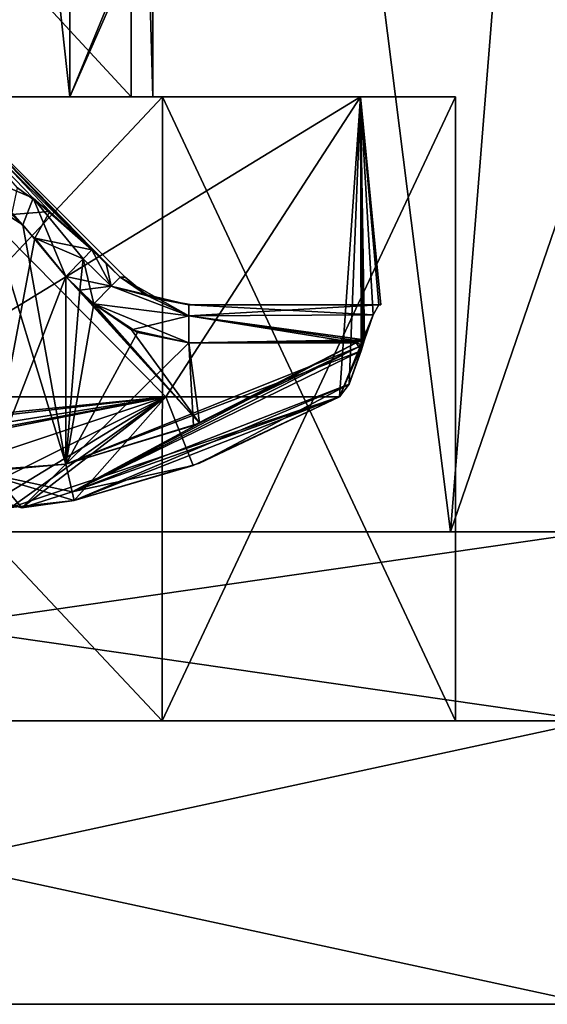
# Model space of a CAD drawing. Header units: millimetres. Extents: x -19 to 152, y -2 to 200.
# Tile 6 of 162: x -12.5 to -9.71, y -1.5 to 3.71. Entities that reach past the tile are written whole.
import ezdxf

# ---------------------------------------------------------------- set-up
doc = ezdxf.new("R2010")
doc.units = ezdxf.units.MM
doc.header["$LTSCALE"] = 65.185185
for name, color, linetype in [('178', 7, 'CONTINUOUS'), ('182', 7, 'CONTINUOUS'), ('183', 7, 'CONTINUOUS'), ('185', 7, 'CONTINUOUS'), ('186', 7, 'CONTINUOUS'), ('259', 7, 'CONTINUOUS'), ('260', 7, 'CONTINUOUS'), ('265', 7, 'CONTINUOUS'), ('267', 7, 'CONTINUOUS'), ('279', 7, 'CONTINUOUS'), ('280', 7, 'CONTINUOUS'), ('287', 7, 'CONTINUOUS'), ('288', 7, 'CONTINUOUS'), ('297', 7, 'CONTINUOUS'), ('305', 7, 'CONTINUOUS'), ('306', 7, 'CONTINUOUS'), ('307', 7, 'CONTINUOUS'), ('312', 7, 'CONTINUOUS'), ('316', 7, 'CONTINUOUS'), ('317', 7, 'CONTINUOUS'), ('318', 7, 'CONTINUOUS'), ('319', 7, 'CONTINUOUS'), ('336', 7, 'CONTINUOUS'), ('337', 7, 'CONTINUOUS'), ('338', 7, 'CONTINUOUS'), ('599', 7, 'CONTINUOUS'), ('608', 7, 'CONTINUOUS'), ('609', 7, 'CONTINUOUS'), ('669', 7, 'CONTINUOUS'), ('671', 7, 'CONTINUOUS'), ('675', 7, 'CONTINUOUS'), ('676', 7, 'CONTINUOUS'), ('760', 7, 'CONTINUOUS'), ('783', 7, 'CONTINUOUS'), ('786', 7, 'CONTINUOUS'), ('787', 7, 'CONTINUOUS')]:
    doc.layers.add(name, color=color, linetype=linetype)

msp = doc.modelspace()

# ---------------------------------------------------------------- linework, layer by layer
at = {"layer": '178', "color": 7, "linetype": 'Continuous'}
for points in [[(-13.3, 1.5561, -2.2917), (-13.3, 1.7141, -2.5751), (-11.7325, 1.7141, -2.043), (-13.3, 1.5561, -2.2917)], [(-13.3, 1.7141, 2.5751), (-12.7276, 1.517, 2.139), (-11.7325, 1.7141, 2.043), (-13.3, 1.7141, 2.5751)], [(-13.05, 1.5631, -2.2917), (-13.3, 1.5561, -2.2917), (-11.7325, 1.7141, -2.043), (-13.05, 1.5631, -2.2917)], [(-12.802, 1.5426, -2.2098), (-13.05, 1.5631, -2.2917), (-11.7325, 1.7141, -2.043), (-12.802, 1.5426, -2.2098)], [(-12.7485, 1.5257, -2.1626), (-12.802, 1.5426, -2.2098), (-11.7325, 1.7141, -2.043), (-12.7485, 1.5257, -2.1626)], [(-12.6333, 1.4131, -1.875), (-12.7485, 1.5257, -2.1626), (-11.7325, 1.7141, -2.043), (-12.6333, 1.4131, -1.875)], [(-12.7276, 1.517, 2.139), (-12.6333, 1.4131, 1.875), (-11.7325, 1.7141, 2.043), (-12.7276, 1.517, 2.139)], [(-12.6334, 1.2645, -1.4597), (-12.6333, 1.4131, -1.875), (-11.7325, 1.7141, -2.043), (-12.6334, 1.2645, -1.4597)], [(-12.6333, 1.1645, -1.0833), (-12.6334, 1.2645, -1.4597), (-11.7325, 1.7141, -2.043), (-12.6333, 1.1645, -1.0833)], [(-12.6333, 1.1645, 1.0833), (-12.4934, 1.1263, 0.772), (-11.7325, 1.7141, 2.043), (-12.6333, 1.1645, 1.0833)], [(-12.6333, 1.4131, 1.875), (-12.6333, 1.1645, 1.0833), (-11.7325, 1.7141, 2.043), (-12.6333, 1.4131, 1.875)], [(-12.5514, 1.1274, -0.8353), (-12.6333, 1.1645, -1.0833), (-11.7325, 1.7141, -2.043), (-12.5514, 1.1274, -0.8353)], [(-12.2167, 1.1645, -0.6667), (-12.5514, 1.1274, -0.8353), (-10.8127, 1.7141, -0.6667), (-12.2167, 1.1645, -0.6667)], [(-10.8127, 1.7141, -0.6667), (-12.5514, 1.1274, -0.8353), (-11.7325, 1.7141, -2.043), (-10.8127, 1.7141, -0.6667)], [(-12.4934, 1.1263, 0.772), (-12.2167, 1.1645, 0.6667), (-11.7325, 1.7141, 2.043), (-12.4934, 1.1263, 0.772)], [(-11.7325, 1.7141, 2.043), (-12.2167, 1.1645, 0.6667), (-11.5863, 1.3504, 0.6667), (-11.7325, 1.7141, 2.043)], [(-11.5532, 1.3627, -0.6667), (-12.2167, 1.1645, -0.6667), (-10.8127, 1.7141, -0.6667), (-11.5532, 1.3627, -0.6667)], [(-10.8127, 1.7141, 0.6667), (-11.7325, 1.7141, 2.043), (-11.5863, 1.3504, 0.6667), (-10.8127, 1.7141, 0.6667)]]:
    msp.add_3dface(points, dxfattribs=at)
at = {"layer": '182', "color": 7, "linetype": 'Continuous'}
for points in [[(-13.3, 3.3, -3), (-13.3, 3.3, -1.5), (-12.2398, 3.3, -1.061), (-13.3, 3.3, -3)], [(-10.7018, 3.3, -1.4996), (-13.3, 3.3, -3), (-10.7018, 3.3, 1.4996), (-10.7018, 3.3, -1.4996)], [(-10.7018, 3.3, 1.4996), (-13.3, 3.3, -3), (-12.2398, 3.3, -1.061), (-10.7018, 3.3, 1.4996)], [(-13.3, 3.3, 3), (-10.7018, 3.3, 1.4996), (-13.2996, 3.3, 1.4999), (-13.3, 3.3, 3)], [(-13.2996, 3.3, 1.4999), (-10.7018, 3.3, 1.4996), (-12.239, 3.3, 1.0602), (-13.2996, 3.3, 1.4999)], [(-11.8001, 3.3, -0.0007), (-10.7018, 3.3, 1.4996), (-12.2398, 3.3, -1.061), (-11.8001, 3.3, -0.0007)], [(-12.239, 3.3, 1.0602), (-10.7018, 3.3, 1.4996), (-11.8001, 3.3, -0.0007), (-12.239, 3.3, 1.0602)]]:
    msp.add_3dface(points, dxfattribs=at)
at = {"layer": '183', "color": 7, "linetype": 'Continuous'}
for points in [[(-13.3, 1.7141, -2.5751), (-13.3, 3.3, -3), (-10.7018, 3.3, -1.4996), (-13.3, 1.7141, -2.5751)], [(-11.7325, 1.7141, -2.043), (-13.3, 1.7141, -2.5751), (-10.7018, 3.3, -1.4996), (-11.7325, 1.7141, -2.043)], [(-13.3, 3.3, 3), (-13.3, 1.7141, 2.5751), (-11.7325, 1.7141, 2.043), (-13.3, 3.3, 3)], [(-13.3, 3.3, 3), (-11.7325, 1.7141, 2.043), (-10.7018, 3.3, 1.4996), (-13.3, 3.3, 3)], [(-11.7325, 1.7141, 2.043), (-10.8127, 1.7141, 0.6667), (-10.7018, 3.3, 1.4996), (-11.7325, 1.7141, 2.043)], [(-10.8127, 1.7141, -0.6667), (-11.7325, 1.7141, -2.043), (-10.7018, 3.3, -1.4996), (-10.8127, 1.7141, -0.6667)], [(-10.7018, 3.3, 1.4996), (-10.8127, 1.7141, 0.6667), (-10.7614, 1.7814, 0.529), (-10.7018, 3.3, 1.4996)], [(-10.8127, 1.7141, -0.6667), (-10.7018, 3.3, -1.4996), (-10.6353, 2.147, -0.3756), (-10.8127, 1.7141, -0.6667)], [(-10.6977, 1.9576, 0.4465), (-10.7018, 3.3, 1.4996), (-10.7614, 1.7814, 0.529), (-10.6977, 1.9576, 0.4465)], [(-10.7018, 3.3, -1.4996), (-10.7018, 3.3, 1.4996), (-10.6353, 2.147, -0.3756), (-10.7018, 3.3, -1.4996)], [(-10.6353, 2.147, -0.3756), (-10.7018, 3.3, 1.4996), (-10.6054, 2.2, -0.24), (-10.6353, 2.147, -0.3756)], [(-10.6054, 2.2, -0.24), (-10.7018, 3.3, 1.4996), (-10.5947, 2.2), (-10.6054, 2.2, -0.24)], [(-10.5947, 2.2), (-10.7018, 3.3, 1.4996), (-10.6054, 2.2, 0.24), (-10.5947, 2.2)], [(-10.6054, 2.2, 0.24), (-10.7018, 3.3, 1.4996), (-10.6353, 2.1471, 0.3755), (-10.6054, 2.2, 0.24)], [(-10.6353, 2.1471, 0.3755), (-10.7018, 3.3, 1.4996), (-10.6811, 2.0142, 0.4395), (-10.6353, 2.1471, 0.3755)], [(-10.6811, 2.0142, 0.4395), (-10.7018, 3.3, 1.4996), (-10.6891, 1.9865, 0.4422), (-10.6811, 2.0142, 0.4395)], [(-10.6891, 1.9865, 0.4422), (-10.7018, 3.3, 1.4996), (-10.6977, 1.9576, 0.4465), (-10.6891, 1.9865, 0.4422)], [(-10.6811, 2.0142, -0.4395), (-10.8127, 1.7141, -0.6667), (-10.6353, 2.147, -0.3756), (-10.6811, 2.0142, -0.4395)], [(-10.7614, 1.7814, -0.529), (-10.8127, 1.7141, -0.6667), (-10.6811, 2.0142, -0.4395), (-10.7614, 1.7814, -0.529)], [(-10.6977, 1.9576, -0.4465), (-10.7614, 1.7814, -0.529), (-10.6811, 2.0142, -0.4395), (-10.6977, 1.9576, -0.4465)], [(-10.6891, 1.9865, -0.4422), (-10.6977, 1.9576, -0.4465), (-10.6811, 2.0142, -0.4395), (-10.6891, 1.9865, -0.4422)]]:
    msp.add_3dface(points, dxfattribs=at)
at = {"layer": '185', "color": 7, "linetype": 'Continuous'}
for points in [[(-13.3, 3.3, -1.5), (-13.3, 4.3, -1.5), (-12.348, 4.3, -1.1592), (-13.3, 3.3, -1.5)], [(-12.2398, 3.3, -1.061), (-13.3, 3.3, -1.5), (-12.348, 4.3, -1.1592), (-12.2398, 3.3, -1.061)], [(-11.8288, 4.3, -0.2926), (-12.2398, 3.3, -1.061), (-12.348, 4.3, -1.1592), (-11.8288, 4.3, -0.2926)], [(-11.8, 4.3), (-12.2401, 4.0498, 1.0614), (-12.239, 3.3, 1.0602), (-11.8, 4.3)], [(-11.8001, 3.3, -0.0007), (-12.2398, 3.3, -1.061), (-11.8288, 4.3, -0.2926), (-11.8001, 3.3, -0.0007)], [(-11.8, 4.3), (-12.239, 3.3, 1.0602), (-11.8001, 3.3, -0.0007), (-11.8, 4.3)], [(-11.8, 4.3), (-11.8001, 3.3, -0.0007), (-11.8288, 4.3, -0.2926), (-11.8, 4.3)], [(-12.2401, 4.0498, 1.0614), (-13.3, 3.8, 1.5), (-13.2996, 3.3, 1.4999), (-12.2401, 4.0498, 1.0614)], [(-12.2401, 4.0498, 1.0614), (-13.2996, 3.3, 1.4999), (-12.239, 3.3, 1.0602), (-12.2401, 4.0498, 1.0614)]]:
    msp.add_3dface(points, dxfattribs=at)
at = {"layer": '186', "color": 7, "linetype": 'Continuous'}
for points in [[(-10.6054, 2.2, -0.24), (-10.6054, 2.2, 0.24), (-11.6098, 2.2, 0.24), (-10.6054, 2.2, -0.24)], [(-11.6098, 2.2, -0.24), (-10.6054, 2.2, -0.24), (-11.5929, 2.2, -0.0002), (-11.6098, 2.2, -0.24)], [(-11.5929, 2.2, -0.0002), (-10.6054, 2.2, -0.24), (-11.6098, 2.2, 0.24), (-11.5929, 2.2, -0.0002)], [(-10.6054, 2.2, -0.24), (-10.5947, 2.2), (-10.6054, 2.2, 0.24), (-10.6054, 2.2, -0.24)]]:
    msp.add_3dface(points, dxfattribs=at)
at = {"layer": '259', "color": 7, "linetype": 'Continuous'}
for points in [[(-12.1858, 2.2774, 0.44), (-12.26, 1.3579, 0.44), (-12.26, 2.3498, 0.44), (-12.1858, 2.2774, 0.44)], [(-12.1119, 2.205, 0.44), (-12.26, 1.3579, 0.44), (-12.1858, 2.2774, 0.44), (-12.1119, 2.205, 0.44)], [(-11.8812, 2.0534, 0.44), (-12.26, 1.3579, 0.44), (-12.1119, 2.205, 0.44), (-11.8812, 2.0534, 0.44)], [(-11.6098, 2, 0.44), (-12.26, 1.3579, 0.44), (-11.8812, 2.0534, 0.44), (-11.6098, 2, 0.44)], [(-11.5858, 1.5625, 0.44), (-12.26, 1.3579, 0.44), (-11.6098, 2, 0.44), (-11.5858, 1.5625, 0.44)], [(-10.725, 2, 0.44), (-11.5858, 1.5625, 0.44), (-11.6098, 2, 0.44), (-10.725, 2, 0.44)]]:
    msp.add_3dface(points, dxfattribs=at)
at = {"layer": '260', "color": 7, "linetype": 'Continuous'}
for points in [[(-12.26, 1.3579, -0.44), (-11.5536, 1.575, -0.44), (-12.26, 2.3498, -0.44), (-12.26, 1.3579, -0.44)], [(-12.26, 2.3498, -0.44), (-11.5536, 1.575, -0.44), (-12.1858, 2.2774, -0.44), (-12.26, 2.3498, -0.44)], [(-12.1858, 2.2774, -0.44), (-11.5536, 1.575, -0.44), (-12.1119, 2.205, -0.44), (-12.1858, 2.2774, -0.44)], [(-12.1119, 2.205, -0.44), (-11.5536, 1.575, -0.44), (-11.9137, 2.0676, -0.44), (-12.1119, 2.205, -0.44)], [(-11.9137, 2.0676, -0.44), (-11.5536, 1.575, -0.44), (-11.6098, 2, -0.44), (-11.9137, 2.0676, -0.44)], [(-11.5536, 1.575, -0.44), (-10.725, 2, -0.44), (-11.6098, 2, -0.44), (-11.5536, 1.575, -0.44)]]:
    msp.add_3dface(points, dxfattribs=at)
at = {"layer": '265', "color": 7, "linetype": 'Continuous'}
for points in [[(-12.7421, 1.3223, -0.6828), (-12.26, 1.3579, -0.44), (-12.6832, 2.7464, -0.6146), (-12.7421, 1.3223, -0.6828)], [(-12.6832, 2.7464, -0.6146), (-12.26, 1.3579, -0.44), (-12.4887, 2.6231, -0.4853), (-12.6832, 2.7464, -0.6146)], [(-12.26, 1.3579, -0.44), (-12.26, 2.3498, -0.44), (-12.4887, 2.6231, -0.4853), (-12.26, 1.3579, -0.44)]]:
    msp.add_3dface(points, dxfattribs=at)
at = {"layer": '267', "color": 7, "linetype": 'Continuous'}
for points in [[(-12.4247, 2.5533, 0.463), (-12.6585, 1.3212, 0.5914), (-12.5461, 2.6777, 0.5126), (-12.4247, 2.5533, 0.463)], [(-12.26, 2.3498, 0.44), (-12.6585, 1.3212, 0.5914), (-12.4247, 2.5533, 0.463), (-12.26, 2.3498, 0.44)], [(-12.26, 2.3498, 0.44), (-12.26, 1.3579, 0.44), (-12.6585, 1.3212, 0.5914), (-12.26, 2.3498, 0.44)]]:
    msp.add_3dface(points, dxfattribs=at)
at = {"layer": '279', "color": 7, "linetype": 'Continuous'}
for points in [[(-10.6353, 2.147, -0.3756), (-10.6054, 2.2, -0.24), (-11.6098, 2.1414, -0.3814), (-10.6353, 2.147, -0.3756)], [(-10.6054, 2.2, -0.24), (-11.6098, 2.2, -0.24), (-11.6098, 2.1414, -0.3814), (-10.6054, 2.2, -0.24)], [(-10.6811, 2.0142, -0.4395), (-10.6353, 2.147, -0.3756), (-11.6098, 2.1414, -0.3814), (-10.6811, 2.0142, -0.4395)], [(-11.6098, 2, -0.44), (-10.6811, 2.0142, -0.4395), (-11.6098, 2.1414, -0.3814), (-11.6098, 2, -0.44)], [(-10.6811, 2.0142, -0.4395), (-11.6098, 2, -0.44), (-10.7028, 2.0072, -0.4399), (-10.6811, 2.0142, -0.4395)], [(-11.6098, 2, -0.44), (-10.725, 2, -0.44), (-10.7028, 2.0072, -0.4399), (-11.6098, 2, -0.44)]]:
    msp.add_3dface(points, dxfattribs=at)
at = {"layer": '280', "color": 7, "linetype": 'Continuous'}
for points in [[(-10.6054, 2.2, 0.24), (-10.6353, 2.1471, 0.3755), (-11.6098, 2.2, 0.24), (-10.6054, 2.2, 0.24)], [(-11.6098, 2.2, 0.24), (-10.6353, 2.1471, 0.3755), (-11.6098, 2.1414, 0.3814), (-11.6098, 2.2, 0.24)], [(-10.6353, 2.1471, 0.3755), (-10.6811, 2.0142, 0.4395), (-11.6098, 2.1414, 0.3814), (-10.6353, 2.1471, 0.3755)], [(-10.6811, 2.0142, 0.4395), (-10.7028, 2.0072, 0.4399), (-11.6098, 2.1414, 0.3814), (-10.6811, 2.0142, 0.4395)], [(-10.725, 2, 0.44), (-11.6098, 2, 0.44), (-11.6098, 2.1414, 0.3814), (-10.725, 2, 0.44)], [(-10.7028, 2.0072, 0.4399), (-10.725, 2, 0.44), (-11.6098, 2.1414, 0.3814), (-10.7028, 2.0072, 0.4399)]]:
    msp.add_3dface(points, dxfattribs=at)
at = {"layer": '287', "color": 7, "linetype": 'Continuous'}
for points in [[(-11.5858, 1.5625, 0.44), (-10.725, 2, 0.44), (-10.7113, 1.9786, 0.4416), (-11.5858, 1.5625, 0.44)], [(-10.6977, 1.9576, 0.4465), (-12.26, 1.3579, 0.44), (-10.7113, 1.9786, 0.4416), (-10.6977, 1.9576, 0.4465)], [(-12.26, 1.3579, 0.44), (-11.5858, 1.5625, 0.44), (-10.7113, 1.9786, 0.4416), (-12.26, 1.3579, 0.44)], [(-12.26, 1.3579, 0.44), (-10.6977, 1.9576, 0.4465), (-12.2271, 1.211, 0.5083), (-12.26, 1.3579, 0.44)], [(-10.6977, 1.9576, 0.4465), (-10.7614, 1.7814, 0.529), (-12.2271, 1.211, 0.5083), (-10.6977, 1.9576, 0.4465)], [(-10.7614, 1.7814, 0.529), (-10.8127, 1.7141, 0.6667), (-12.2271, 1.211, 0.5083), (-10.7614, 1.7814, 0.529)], [(-10.8127, 1.7141, 0.6667), (-11.5863, 1.3504, 0.6667), (-12.2271, 1.211, 0.5083), (-10.8127, 1.7141, 0.6667)], [(-11.5863, 1.3504, 0.6667), (-12.2167, 1.1645, 0.6667), (-12.2271, 1.211, 0.5083), (-11.5863, 1.3504, 0.6667)]]:
    msp.add_3dface(points, dxfattribs=at)
at = {"layer": '288', "color": 7, "linetype": 'Continuous'}
for points in [[(-12.26, 1.3579, 0.44), (-12.4934, 1.1263, 0.772), (-12.6585, 1.3212, 0.5914), (-12.26, 1.3579, 0.44)], [(-12.4934, 1.1263, 0.772), (-12.26, 1.3579, 0.44), (-12.2271, 1.211, 0.5083), (-12.4934, 1.1263, 0.772)], [(-12.4934, 1.1263, 0.772), (-12.6333, 1.1645, 1.0833), (-12.6585, 1.3212, 0.5914), (-12.4934, 1.1263, 0.772)], [(-12.2167, 1.1645, 0.6667), (-12.4934, 1.1263, 0.772), (-12.2271, 1.211, 0.5083), (-12.2167, 1.1645, 0.6667)]]:
    msp.add_3dface(points, dxfattribs=at)
at = {"layer": '297', "color": 7, "linetype": 'Continuous'}
for points in [[(-10.6891, 1.9865, 0.4422), (-10.725, 2, 0.44), (-10.7028, 2.0072, 0.4399), (-10.6891, 1.9865, 0.4422)], [(-10.725, 2, 0.44), (-10.6891, 1.9865, 0.4422), (-10.7113, 1.9786, 0.4416), (-10.725, 2, 0.44)], [(-10.6891, 1.9865, 0.4422), (-10.6977, 1.9576, 0.4465), (-10.7113, 1.9786, 0.4416), (-10.6891, 1.9865, 0.4422)], [(-10.6811, 2.0142, 0.4395), (-10.6891, 1.9865, 0.4422), (-10.7028, 2.0072, 0.4399), (-10.6811, 2.0142, 0.4395)]]:
    msp.add_3dface(points, dxfattribs=at)
at = {"layer": '305', "color": 7, "linetype": 'Continuous'}
for points in [[(-12.26, 1.3579, -0.44), (-12.7421, 1.3223, -0.6828), (-12.2271, 1.211, -0.5083), (-12.26, 1.3579, -0.44)], [(-12.5514, 1.1274, -0.8353), (-12.2167, 1.1645, -0.6667), (-12.7421, 1.3223, -0.6828), (-12.5514, 1.1274, -0.8353)], [(-12.7421, 1.3223, -0.6828), (-12.2167, 1.1645, -0.6667), (-12.2271, 1.211, -0.5083), (-12.7421, 1.3223, -0.6828)]]:
    msp.add_3dface(points, dxfattribs=at)
at = {"layer": '306', "color": 7, "linetype": 'Continuous'}
for points in [[(-10.725, 2, -0.44), (-11.5536, 1.575, -0.44), (-12.2271, 1.211, -0.5083), (-10.725, 2, -0.44)], [(-10.725, 2, -0.44), (-12.2271, 1.211, -0.5083), (-10.7113, 1.9786, -0.4416), (-10.725, 2, -0.44)], [(-12.2271, 1.211, -0.5083), (-10.6977, 1.9576, -0.4465), (-10.7113, 1.9786, -0.4416), (-12.2271, 1.211, -0.5083)], [(-10.7614, 1.7814, -0.529), (-10.6977, 1.9576, -0.4465), (-12.2271, 1.211, -0.5083), (-10.7614, 1.7814, -0.529)], [(-12.2167, 1.1645, -0.6667), (-10.7614, 1.7814, -0.529), (-12.2271, 1.211, -0.5083), (-12.2167, 1.1645, -0.6667)], [(-12.2167, 1.1645, -0.6667), (-11.5532, 1.3627, -0.6667), (-10.7614, 1.7814, -0.529), (-12.2167, 1.1645, -0.6667)], [(-11.5532, 1.3627, -0.6667), (-10.8127, 1.7141, -0.6667), (-10.7614, 1.7814, -0.529), (-11.5532, 1.3627, -0.6667)], [(-11.5536, 1.575, -0.44), (-12.26, 1.3579, -0.44), (-12.2271, 1.211, -0.5083), (-11.5536, 1.575, -0.44)]]:
    msp.add_3dface(points, dxfattribs=at)
at = {"layer": '307', "color": 7, "linetype": 'Continuous'}
for points in [[(-10.725, 2, -0.44), (-10.6811, 2.0142, -0.4395), (-10.7028, 2.0072, -0.4399), (-10.725, 2, -0.44)], [(-10.6811, 2.0142, -0.4395), (-10.725, 2, -0.44), (-10.7113, 1.9786, -0.4416), (-10.6811, 2.0142, -0.4395)], [(-10.6891, 1.9865, -0.4422), (-10.6811, 2.0142, -0.4395), (-10.7113, 1.9786, -0.4416), (-10.6891, 1.9865, -0.4422)], [(-10.6977, 1.9576, -0.4465), (-10.6891, 1.9865, -0.4422), (-10.7113, 1.9786, -0.4416), (-10.6977, 1.9576, -0.4465)]]:
    msp.add_3dface(points, dxfattribs=at)
at = {"layer": '312', "color": 7, "linetype": 'Continuous'}
for points in [[(-13.1586, 3.5586), (-13.2, 3.5586, -0.1), (-12.1222, 2.4912, -0.2718), (-13.1586, 3.5586)], [(-12.1222, 2.4912, -0.2718), (-13.2, 3.5586, -0.1), (-12.434, 2.7645, -0.3539), (-12.1222, 2.4912, -0.2718)], [(-12.434, 2.7645, -0.3539), (-13.2, 3.5586, -0.1), (-12.7239, 2.8878, -0.5725), (-12.434, 2.7645, -0.3539)], [(-12.1222, 2.4912, 0.2718), (-13.1586, 3.5586), (-12.0476, 2.4189, 0.2698), (-12.1222, 2.4912, 0.2718)], [(-13.1586, 3.5586), (-12.1222, 2.4912, 0.2718), (-12.3453, 2.6947, 0.3149), (-13.1586, 3.5586)], [(-12.0476, 2.4189, 0.2698), (-13.1586, 3.5586), (-11.9732, 2.3464, 0.268), (-12.0476, 2.4189, 0.2698)], [(-11.9732, 2.3464, 0.268), (-13.1586, 3.5586), (-11.9464, 2.3464, 0), (-11.9732, 2.3464, 0.268)], [(-11.9464, 2.3464, 0), (-13.1586, 3.5586), (-11.9732, 2.3464, -0.268), (-11.9464, 2.3464, 0)], [(-11.9732, 2.3464, -0.268), (-13.1586, 3.5586), (-12.0476, 2.4189, -0.2698), (-11.9732, 2.3464, -0.268)], [(-12.0476, 2.4189, -0.2698), (-13.1586, 3.5586), (-12.1222, 2.4912, -0.2718), (-12.0476, 2.4189, -0.2698)], [(-12.5157, 2.8191, 0.4011), (-13.1586, 3.5586), (-12.3453, 2.6947, 0.3149), (-12.5157, 2.8191, 0.4011)]]:
    msp.add_3dface(points, dxfattribs=at)
at = {"layer": '316', "color": 7, "linetype": 'Continuous'}
for points in [[(-11.9732, 2.3464, 0.268), (-11.9464, 2.3464, 0), (-11.8292, 2.2483, -0.2546), (-11.9732, 2.3464, 0.268)], [(-11.8057, 2.2381, 0.2528), (-11.9732, 2.3464, 0.268), (-11.8292, 2.2483, -0.2546), (-11.8057, 2.2381, 0.2528)], [(-11.9464, 2.3464, 0), (-11.9732, 2.3464, -0.268), (-11.8292, 2.2483, -0.2546), (-11.9464, 2.3464, 0)], [(-11.6098, 2.2, -0.24), (-11.8057, 2.2381, 0.2528), (-11.8292, 2.2483, -0.2546), (-11.6098, 2.2, -0.24)], [(-11.6098, 2.2, -0.24), (-11.5929, 2.2, -0.0002), (-11.8057, 2.2381, 0.2528), (-11.6098, 2.2, -0.24)], [(-11.5929, 2.2, -0.0002), (-11.6098, 2.2, 0.24), (-11.8057, 2.2381, 0.2528), (-11.5929, 2.2, -0.0002)]]:
    msp.add_3dface(points, dxfattribs=at)
at = {"layer": '317', "color": 7, "linetype": 'Continuous'}
for points in [[(-11.9732, 2.3464, 0.268), (-11.6098, 2.1414, 0.3814), (-12.0201, 2.2987, 0.391), (-11.9732, 2.3464, 0.268)], [(-11.9732, 2.3464, 0.268), (-11.8057, 2.2381, 0.2528), (-11.6098, 2.1414, 0.3814), (-11.9732, 2.3464, 0.268)], [(-11.6098, 2.1414, 0.3814), (-12.1119, 2.205, 0.44), (-12.0201, 2.2987, 0.391), (-11.6098, 2.1414, 0.3814)], [(-11.6098, 2, 0.44), (-11.8812, 2.0534, 0.44), (-12.1119, 2.205, 0.44), (-11.6098, 2, 0.44)], [(-11.6098, 2, 0.44), (-12.1119, 2.205, 0.44), (-11.6098, 2.1414, 0.3814), (-11.6098, 2, 0.44)], [(-11.8057, 2.2381, 0.2528), (-11.6098, 2.2, 0.24), (-11.6098, 2.1414, 0.3814), (-11.8057, 2.2381, 0.2528)]]:
    msp.add_3dface(points, dxfattribs=at)
at = {"layer": '318', "color": 7, "linetype": 'Continuous'}
for points in [[(-12.1222, 2.4912, 0.2718), (-12.0201, 2.2987, 0.391), (-12.1695, 2.4427, 0.3922), (-12.1222, 2.4912, 0.2718)], [(-12.1222, 2.4912, 0.2718), (-12.0476, 2.4189, 0.2698), (-12.0201, 2.2987, 0.391), (-12.1222, 2.4912, 0.2718)], [(-12.1858, 2.2774, 0.44), (-12.26, 2.3498, 0.44), (-12.1695, 2.4427, 0.3922), (-12.1858, 2.2774, 0.44)], [(-12.1119, 2.205, 0.44), (-12.1858, 2.2774, 0.44), (-12.1695, 2.4427, 0.3922), (-12.1119, 2.205, 0.44)], [(-12.0201, 2.2987, 0.391), (-12.1119, 2.205, 0.44), (-12.1695, 2.4427, 0.3922), (-12.0201, 2.2987, 0.391)], [(-12.0476, 2.4189, 0.2698), (-11.9732, 2.3464, 0.268), (-12.0201, 2.2987, 0.391), (-12.0476, 2.4189, 0.2698)]]:
    msp.add_3dface(points, dxfattribs=at)
at = {"layer": '319', "color": 7, "linetype": 'Continuous'}
for points in [[(-12.5157, 2.8191, 0.4011), (-12.3453, 2.6947, 0.3149), (-12.5461, 2.6777, 0.5126), (-12.5157, 2.8191, 0.4011)], [(-12.3453, 2.6947, 0.3149), (-12.4247, 2.5533, 0.463), (-12.5461, 2.6777, 0.5126), (-12.3453, 2.6947, 0.3149)], [(-12.3453, 2.6947, 0.3149), (-12.1222, 2.4912, 0.2718), (-12.4247, 2.5533, 0.463), (-12.3453, 2.6947, 0.3149)], [(-12.26, 2.3498, 0.44), (-12.4247, 2.5533, 0.463), (-12.1695, 2.4427, 0.3922), (-12.26, 2.3498, 0.44)], [(-12.4247, 2.5533, 0.463), (-12.1222, 2.4912, 0.2718), (-12.1695, 2.4427, 0.3922), (-12.4247, 2.5533, 0.463)]]:
    msp.add_3dface(points, dxfattribs=at)
at = {"layer": '336', "color": 7, "linetype": 'Continuous'}
for points in [[(-12.434, 2.7645, -0.3539), (-12.7239, 2.8878, -0.5725), (-12.4887, 2.6231, -0.4853), (-12.434, 2.7645, -0.3539)], [(-12.7239, 2.8878, -0.5725), (-12.6832, 2.7464, -0.6146), (-12.4887, 2.6231, -0.4853), (-12.7239, 2.8878, -0.5725)], [(-12.26, 2.3498, -0.44), (-12.434, 2.7645, -0.3539), (-12.4887, 2.6231, -0.4853), (-12.26, 2.3498, -0.44)], [(-12.434, 2.7645, -0.3539), (-12.26, 2.3498, -0.44), (-12.1695, 2.4427, -0.3922), (-12.434, 2.7645, -0.3539)], [(-12.1222, 2.4912, -0.2718), (-12.434, 2.7645, -0.3539), (-12.1695, 2.4427, -0.3922), (-12.1222, 2.4912, -0.2718)]]:
    msp.add_3dface(points, dxfattribs=at)
at = {"layer": '337', "color": 7, "linetype": 'Continuous'}
for points in [[(-12.1222, 2.4912, -0.2718), (-12.1695, 2.4427, -0.3922), (-12.0201, 2.2987, -0.391), (-12.1222, 2.4912, -0.2718)], [(-11.9732, 2.3464, -0.268), (-12.0476, 2.4189, -0.2698), (-12.1222, 2.4912, -0.2718), (-11.9732, 2.3464, -0.268)], [(-11.9732, 2.3464, -0.268), (-12.1222, 2.4912, -0.2718), (-12.0201, 2.2987, -0.391), (-11.9732, 2.3464, -0.268)], [(-12.1695, 2.4427, -0.3922), (-12.26, 2.3498, -0.44), (-12.0201, 2.2987, -0.391), (-12.1695, 2.4427, -0.3922)], [(-12.26, 2.3498, -0.44), (-12.1858, 2.2774, -0.44), (-12.0201, 2.2987, -0.391), (-12.26, 2.3498, -0.44)], [(-12.1858, 2.2774, -0.44), (-12.1119, 2.205, -0.44), (-12.0201, 2.2987, -0.391), (-12.1858, 2.2774, -0.44)]]:
    msp.add_3dface(points, dxfattribs=at)
at = {"layer": '338', "color": 7, "linetype": 'Continuous'}
for points in [[(-11.8292, 2.2483, -0.2546), (-11.9732, 2.3464, -0.268), (-12.0201, 2.2987, -0.391), (-11.8292, 2.2483, -0.2546)], [(-12.1119, 2.205, -0.44), (-11.6098, 2.1414, -0.3814), (-12.0201, 2.2987, -0.391), (-12.1119, 2.205, -0.44)], [(-11.6098, 2.2, -0.24), (-11.8292, 2.2483, -0.2546), (-12.0201, 2.2987, -0.391), (-11.6098, 2.2, -0.24)], [(-11.6098, 2.1414, -0.3814), (-11.6098, 2.2, -0.24), (-12.0201, 2.2987, -0.391), (-11.6098, 2.1414, -0.3814)], [(-12.1119, 2.205, -0.44), (-11.9137, 2.0676, -0.44), (-11.6098, 2.1414, -0.3814), (-12.1119, 2.205, -0.44)], [(-11.9137, 2.0676, -0.44), (-11.6098, 2, -0.44), (-11.6098, 2.1414, -0.3814), (-11.9137, 2.0676, -0.44)]]:
    msp.add_3dface(points, dxfattribs=at)
at = {"layer": '599', "color": 7, "linetype": 'Continuous'}
for points in [[(-16.4114, -1.5, -9.4744), (-9.4756, -1.5, -16.4108), (-16.4114, -1.5, 9.4744), (-16.4114, -1.5, -9.4744)], [(-16.4114, -1.5, 9.4744), (-9.4756, -1.5, -16.4108), (-9.4756, -1.5, 16.4108), (-16.4114, -1.5, 9.4744)]]:
    msp.add_3dface(points, dxfattribs=at)
at = {"layer": '608', "color": 7, "linetype": 'Continuous'}
for points in [[(-16.4114, 0, 9.4744), (-9.4756, 0, 16.4108), (-16.4114, 0, -9.4744), (-16.4114, 0, 9.4744)], [(-16.4114, 0, -9.4744), (-9.4756, 0, 16.4108), (-9.4756, 0, -16.4108), (-16.4114, 0, -9.4744)]]:
    msp.add_3dface(points, dxfattribs=at)
at = {"layer": '609', "color": 7, "linetype": 'Continuous'}
for points in [[(-9.4756, -1.5, -16.4108), (-16.4114, -1.5, -9.4744), (-9.4756, 0, -16.4108), (-9.4756, -1.5, -16.4108)], [(-16.4114, -1.5, -9.4744), (-16.4114, 0, -9.4744), (-9.4756, 0, -16.4108), (-16.4114, -1.5, -9.4744)], [(-16.4114, -1.5, 9.4744), (-9.4756, -1.5, 16.4108), (-16.4114, 0, 9.4744), (-16.4114, -1.5, 9.4744)], [(-9.4756, -1.5, 16.4108), (-9.4756, 0, 16.4108), (-16.4114, 0, 9.4744), (-9.4756, -1.5, 16.4108)]]:
    msp.add_3dface(points, dxfattribs=at)
at = {"layer": '669', "color": 7, "linetype": 'Continuous'}
for points in [[(-16.4107, 0, -9.4755), (-9.4755, 0, -16.4107), (-16.4, 0), (-16.4107, 0, -9.4755)], [(-9.4755, 0, 16.4107), (-16.4107, 0, 9.4755), (-11.7504, 0, 2.6848), (-9.4755, 0, 16.4107)], [(-11.7504, 0, 2.6848), (-16.4107, 0, 9.4755), (-14.8496, 0, 2.6848), (-11.7504, 0, 2.6848)], [(-16.4, 0), (-9.4755, 0, -16.4107), (-14.8496, 0, -2.6848), (-16.4, 0)], [(-14.8496, 0, -2.6848), (-9.4755, 0, -16.4107), (-11.7504, 0, -2.6848), (-14.8496, 0, -2.6848)], [(-11.7504, 0, -2.6848), (-9.4755, 0, -16.4107), (-10.2, 0), (-11.7504, 0, -2.6848)], [(-10.2, 0), (-9.4755, 0, 16.4107), (-11.7504, 0, 2.6848), (-10.2, 0)], [(-9.4755, 0, -16.4107), (-9.4755, 0, 16.4107), (-10.2, 0), (-9.4755, 0, -16.4107)]]:
    msp.add_3dface(points, dxfattribs=at)
at = {"layer": '671', "color": 7, "linetype": 'Continuous'}
for points in [[(-16.5481, 1, -5.3773), (-10.2267, 1, -14.0774), (-16.4107, 1, -9.4755), (-16.5481, 1, -5.3773)], [(-10.2267, 1, 14.0774), (-16.5481, 1, 5.3773), (-16.4107, 1, 9.4755), (-10.2267, 1, 14.0774)], [(-16.4107, 1, -9.4755), (-10.2267, 1, -14.0774), (-9.4755, 1, -16.4107), (-16.4107, 1, -9.4755)], [(-9.4755, 1, 16.4107), (-10.2267, 1, 14.0774), (-16.4107, 1, 9.4755), (-9.4755, 1, 16.4107)], [(-10.2267, 1, 14.0774), (0, 1, 18.95), (0, 1, 17.4), (-10.2267, 1, 14.0774)], [(0, 1, 18.95), (-10.2267, 1, 14.0774), (-9.4755, 1, 16.4107), (0, 1, 18.95)], [(-10.2267, 1, -14.0774), (0, 1, -17.4), (-9.4755, 1, -16.4107), (-10.2267, 1, -14.0774)]]:
    msp.add_3dface(points, dxfattribs=at)
at = {"layer": '675', "color": 7, "linetype": 'Continuous'}
for points in [[(-9.4755, 0, -16.4107), (-16.4107, 0, -9.4755), (-9.4755, 1, -16.4107), (-9.4755, 0, -16.4107)], [(-16.4107, 0, -9.4755), (-16.4107, 1, -9.4755), (-9.4755, 1, -16.4107), (-16.4107, 0, -9.4755)], [(-16.4107, 0, 9.4755), (-9.4755, 0, 16.4107), (-16.4107, 1, 9.4755), (-16.4107, 0, 9.4755)], [(-9.4755, 0, 16.4107), (-9.4755, 1, 16.4107), (-16.4107, 1, 9.4755), (-9.4755, 0, 16.4107)]]:
    msp.add_3dface(points, dxfattribs=at)
at = {"layer": '676', "color": 7, "linetype": 'Continuous'}
for points in [[(-10.2267, 1, -14.0774), (-16.5481, 1, -5.3773), (-13.9913, 30.8, -10.3442), (-10.2267, 1, -14.0774)], [(-16.5481, 1, 5.3773), (-10.2267, 1, 14.0774), (-13.9913, 30.8, 10.3442), (-16.5481, 1, 5.3773)], [(-7.8349, 30.8, -15.5362), (-10.2267, 1, -14.0774), (-13.9913, 30.8, -10.3442), (-7.8349, 30.8, -15.5362)], [(-13.9913, 30.8, 10.3442), (-10.2267, 1, 14.0774), (-7.8349, 30.8, 15.5362), (-13.9913, 30.8, 10.3442)], [(0, 1, -17.4), (-10.2267, 1, -14.0774), (0, 30.8, -17.4), (0, 1, -17.4)], [(0, 30.8, -17.4), (-10.2267, 1, -14.0774), (-7.8349, 30.8, -15.5362), (0, 30.8, -17.4)], [(-10.2267, 1, 14.0774), (0, 1, 17.4), (-7.8349, 30.8, 15.5362), (-10.2267, 1, 14.0774)]]:
    msp.add_3dface(points, dxfattribs=at)
at = {"layer": '760', "color": 7, "linetype": 'Continuous'}
for points in [[(-13.3, 4.8, -1.6), (-13.3, 3.3, -1.6), (-11.9144, 3.3, -0.8), (-13.3, 4.8, -1.6)], [(-13.3, 3.3, 1.6), (-13.3, 4.8, 1.6), (-11.9144, 4.8, 0.8), (-13.3, 3.3, 1.6)], [(-11.9144, 3.3, 0.8), (-13.3, 3.3, 1.6), (-11.9144, 4.8, 0.8), (-11.9144, 3.3, 0.8)], [(-13.3, 4.8, -1.6), (-11.9144, 3.3, -0.8), (-11.9144, 4.8, -0.8), (-13.3, 4.8, -1.6)], [(-11.9144, 3.3, -0.8), (-11.9144, 3.3, 0.8), (-11.9144, 4.8, -0.8), (-11.9144, 3.3, -0.8)], [(-11.9144, 4.8, -0.8), (-11.9144, 3.3, 0.8), (-11.9144, 4.8, 0.8), (-11.9144, 4.8, -0.8)]]:
    msp.add_3dface(points, dxfattribs=at)
at = {"layer": '783', "color": 7, "linetype": 'Continuous'}
for points in [[(-11.7496, 3.3, -2.6842), (-14.6856, 3.3, -0.8), (-14.8504, 3.3, -2.6842), (-11.7496, 3.3, -2.6842)], [(-13.3, 3.3, 1.6), (-11.9144, 3.3, 0.8), (-14.8504, 3.3, 2.6842), (-13.3, 3.3, 1.6)], [(-14.8504, 3.3, 2.6842), (-11.9144, 3.3, 0.8), (-11.7496, 3.3, 2.6842), (-14.8504, 3.3, 2.6842)], [(-13.3, 3.3, -1.6), (-14.6856, 3.3, -0.8), (-11.7496, 3.3, -2.6842), (-13.3, 3.3, -1.6)], [(-11.9144, 3.3, -0.8), (-13.3, 3.3, -1.6), (-11.7496, 3.3, -2.6842), (-11.9144, 3.3, -0.8)], [(-11.9144, 3.3, 0.8), (-11.9144, 3.3, -0.8), (-11.7496, 3.3, -2.6842), (-11.9144, 3.3, 0.8)], [(-11.7496, 3.3, 2.6842), (-11.9144, 3.3, 0.8), (-11.7496, 3.3, -2.6842), (-11.7496, 3.3, 2.6842)], [(-10.2, 3.3), (-11.7496, 3.3, 2.6842), (-11.7496, 3.3, -2.6842), (-10.2, 3.3)]]:
    msp.add_3dface(points, dxfattribs=at)
at = {"layer": '786', "color": 7, "linetype": 'Continuous'}
for points in [[(-14.8496, 0, -2.6848), (-11.7504, 0, -2.6848), (-14.8504, 3.3, -2.6842), (-14.8496, 0, -2.6848)], [(-11.7504, 0, -2.6848), (-11.7496, 3.3, -2.6842), (-14.8504, 3.3, -2.6842), (-11.7504, 0, -2.6848)], [(-11.7504, 0, -2.6848), (-10.2, 0), (-11.7496, 3.3, -2.6842), (-11.7504, 0, -2.6848)], [(-10.2, 0), (-10.2, 3.3), (-11.7496, 3.3, -2.6842), (-10.2, 0)]]:
    msp.add_3dface(points, dxfattribs=at)
at = {"layer": '787', "color": 7, "linetype": 'Continuous'}
for points in [[(-14.8496, 0, 2.6848), (-14.8504, 3.3, 2.6842), (-11.7496, 3.3, 2.6842), (-14.8496, 0, 2.6848)], [(-11.7504, 0, 2.6848), (-14.8496, 0, 2.6848), (-11.7496, 3.3, 2.6842), (-11.7504, 0, 2.6848)], [(-10.2, 0), (-11.7504, 0, 2.6848), (-10.2, 3.3), (-10.2, 0)], [(-11.7504, 0, 2.6848), (-11.7496, 3.3, 2.6842), (-10.2, 3.3), (-11.7504, 0, 2.6848)]]:
    msp.add_3dface(points, dxfattribs=at)

doc.saveas('drawing.dxf')
